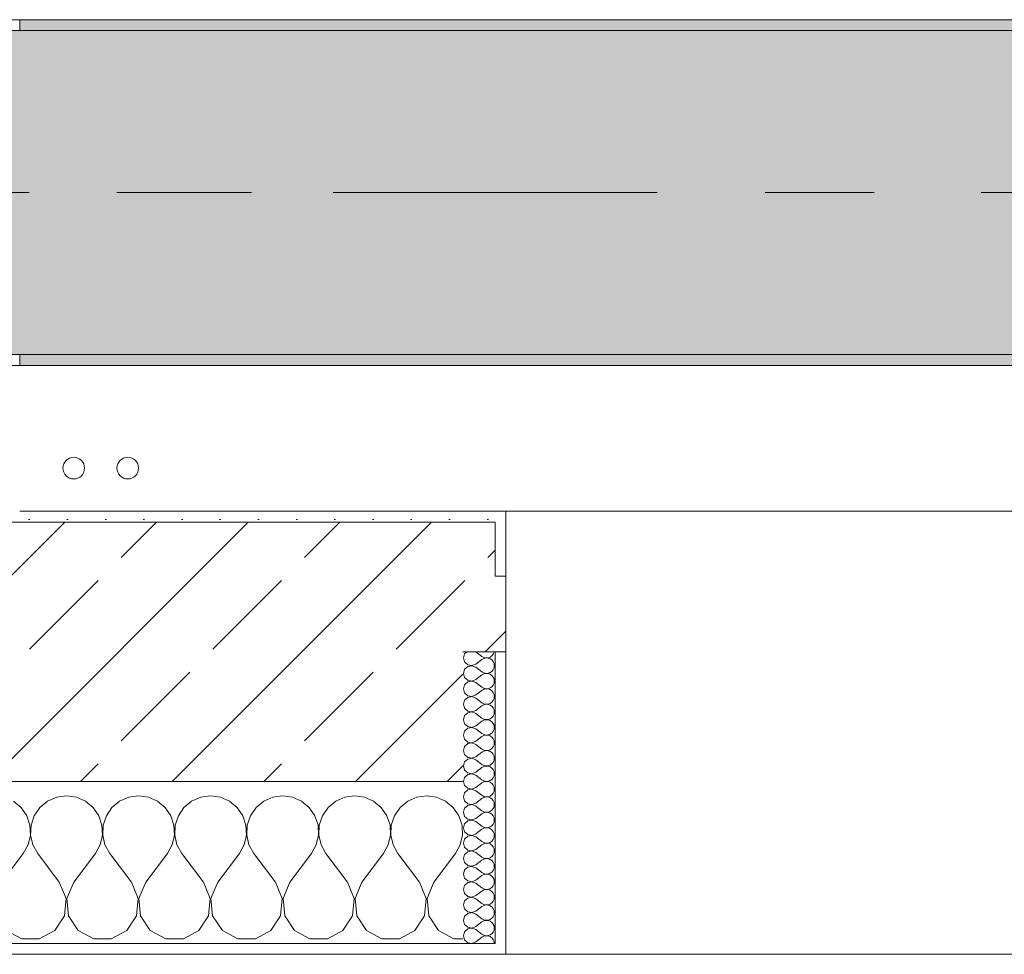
# Model space of a CAD drawing. Header units: metres. Extents: x -3.6 to 84.5, y -11 to 16.8.
# Tile 112 of 225: x 36.69 to 37.601, y -0.155 to 0.71. Entities that reach past the tile are written whole.
import ezdxf

# ---------------------------------------------------------------- set-up
doc = ezdxf.new("R2010")
doc.units = ezdxf.units.M
doc.header["$MEASUREMENT"] = 0
doc.linetypes.add('Achse', pattern=[0.2, 0.1, -0.05, 0, -0.05])
doc.linetypes.add('Strichlinie doppelt', pattern=[0.546806, 0.264583, -0.105833, 0.070556, -0.105833])
for name, color, linetype in [('451 - Universal.Achsen Raster', 7, 'Continuous'), ('604 - Struktur.Wand Aussen', 7, 'Continuous'), ('607 - Struktur.Stütze', 7, 'Continuous'), ('608 - Struktur.Träger', 7, 'Continuous'), ('801 - HKLSE.Heizung_ Klima_ Lüftung', 7, 'Continuous')]:
    doc.layers.add(name, color=color, linetype=linetype)
pattern_1 = [(45, (0, 0), (-0.01767767, 0.01767767), [0, -0.025])]
pattern_2 = [(0, (0, 0), (0, 0.08660254), [0, -0.05]), (0, (0.025, 0.0433), (0, 0.08660254), [0, -0.05])]
pattern_3 = [(45, (0, 0), (-0.08485281, 0.08485281), []), (45, (-0.04243, 0.04243), (-0.08485281, 0.08485281), [0.09, -0.03])]

# ---------------------------------------------------------------- blocks, each defined once
blk = doc.blocks.new('*X79')
at = {"layer": '604 - Struktur.Wand Aussen', "color": 7, "linetype": 'Continuous', "lineweight": 5}
for p, q in [((36.73333, -0.00833), (36.72422, -0.0096)), ((36.74244, -0.0096), (36.73333, -0.00833)), ((36.8, -0.00833), (36.79089, -0.0096)), ((36.80911, -0.0096), (36.8, -0.00833)), ((36.86667, -0.00833), (36.85756, -0.0096)), ((36.87578, -0.0096), (36.86667, -0.00833)), ((36.93333, -0.00833), (36.92422, -0.0096)), ((36.94244, -0.0096), (36.93333, -0.00833)), ((37, -0.00833), (36.99089, -0.0096)), ((37.00911, -0.0096), (37, -0.00833)), ((37.06667, -0.00833), (37.05756, -0.0096)), ((37.07578, -0.0096), (37.06667, -0.00833)), ((36.69127, -0.01918), (36.68419, -0.01331)), ((36.71581, -0.01331), (36.70873, -0.01918)), ((36.72422, -0.0096), (36.71581, -0.01331)), ((36.75086, -0.01331), (36.74244, -0.0096)), ((36.75794, -0.01918), (36.75086, -0.01331)), ((36.78248, -0.01331), (36.77539, -0.01918)), ((36.79089, -0.0096), (36.78248, -0.01331)), ((36.81752, -0.01331), (36.80911, -0.0096)), ((36.82461, -0.01918), (36.81752, -0.01331)), ((36.84914, -0.01331), (36.84206, -0.01918)), ((36.85756, -0.0096), (36.84914, -0.01331)), ((36.88419, -0.01331), (36.87578, -0.0096)), ((36.89127, -0.01918), (36.88419, -0.01331)), ((36.91581, -0.01331), (36.90873, -0.01918)), ((36.92422, -0.0096), (36.91581, -0.01331)), ((36.95086, -0.01331), (36.94244, -0.0096)), ((36.95794, -0.01918), (36.95086, -0.01331)), ((36.98248, -0.01331), (36.97539, -0.01918)), ((36.99089, -0.0096), (36.98248, -0.01331)), ((37.01752, -0.01331), (37.00911, -0.0096)), ((37.02461, -0.01918), (37.01752, -0.01331)), ((37.04914, -0.01331), (37.04206, -0.01918)), ((37.05756, -0.0096), (37.04914, -0.01331)), ((37.08419, -0.01331), (37.07578, -0.0096)), ((37.09127, -0.01918), (37.08419, -0.01331)), ((36.69648, -0.02676), (36.69127, -0.01918)), ((36.69942, -0.03547), (36.69648, -0.02676)), ((36.70352, -0.02676), (36.70058, -0.03547)), ((36.70873, -0.01918), (36.70352, -0.02676)), ((36.76315, -0.02676), (36.75794, -0.01918)), ((36.76609, -0.03547), (36.76315, -0.02676)), ((36.77019, -0.02676), (36.76725, -0.03547)), ((36.77539, -0.01918), (36.77019, -0.02676)), ((36.82981, -0.02676), (36.82461, -0.01918)), ((36.83275, -0.03547), (36.82981, -0.02676)), ((36.83685, -0.02676), (36.83391, -0.03547)), ((36.84206, -0.01918), (36.83685, -0.02676)), ((36.89648, -0.02676), (36.89127, -0.01918)), ((36.89942, -0.03547), (36.89648, -0.02676)), ((36.90352, -0.02676), (36.90058, -0.03547)), ((36.90873, -0.01918), (36.90352, -0.02676)), ((36.96315, -0.02676), (36.95794, -0.01918)), ((36.96609, -0.03547), (36.96315, -0.02676)), ((36.97019, -0.02676), (36.96725, -0.03547)), ((36.97539, -0.01918), (36.97019, -0.02676)), ((37.02981, -0.02676), (37.02461, -0.01918)), ((37.03275, -0.03547), (37.02981, -0.02676)), ((37.03685, -0.02676), (37.03391, -0.03547)), ((37.04206, -0.01918), (37.03685, -0.02676)), ((37.09648, -0.02676), (37.09127, -0.01918)), ((37.09942, -0.03547), (37.09648, -0.02676)), ((36.69987, -0.04466), (36.69942, -0.03547)), ((36.70058, -0.03547), (36.70013, -0.04466)), ((36.76653, -0.04466), (36.76609, -0.03547)), ((36.76725, -0.03547), (36.7668, -0.04466)), ((36.8332, -0.04466), (36.83275, -0.03547)), ((36.83391, -0.03547), (36.83347, -0.04466)), ((36.89987, -0.04466), (36.89942, -0.03547)), ((36.90058, -0.03547), (36.90013, -0.04466)), ((36.96653, -0.04466), (36.96609, -0.03547)), ((36.96725, -0.03547), (36.9668, -0.04466)), ((37.0332, -0.04466), (37.03275, -0.03547)), ((37.03391, -0.03547), (37.03347, -0.04466)), ((37.09987, -0.04466), (37.09942, -0.03547)), ((36.69778, -0.05362), (36.69987, -0.04466)), ((36.70013, -0.04466), (36.70222, -0.05362)), ((36.76445, -0.05362), (36.76653, -0.04466)), ((36.7668, -0.04466), (36.76888, -0.05362)), ((36.83112, -0.05362), (36.8332, -0.04466)), ((36.83347, -0.04466), (36.83555, -0.05362)), ((36.89778, -0.05362), (36.89987, -0.04466)), ((36.90013, -0.04466), (36.90222, -0.05362)), ((36.96445, -0.05362), (36.96653, -0.04466)), ((36.9668, -0.04466), (36.96888, -0.05362)), ((37.03112, -0.05362), (37.0332, -0.04466)), ((37.03347, -0.04466), (37.03555, -0.05362)), ((37.09778, -0.05362), (37.09987, -0.04466)), ((36.69333, -0.06167), (36.69778, -0.05362)), ((36.70222, -0.05362), (36.70667, -0.06167)), ((36.76, -0.06167), (36.76445, -0.05362)), ((36.76888, -0.05362), (36.77333, -0.06167)), ((36.82667, -0.06167), (36.83112, -0.05362)), ((36.83555, -0.05362), (36.84, -0.06167)), ((36.89333, -0.06167), (36.89778, -0.05362)), ((36.90222, -0.05362), (36.90667, -0.06167)), ((36.96, -0.06167), (36.96445, -0.05362)), ((36.96888, -0.05362), (36.97333, -0.06167)), ((37.02667, -0.06167), (37.03112, -0.05362)), ((37.03555, -0.05362), (37.04, -0.06167)), ((37.09333, -0.06167), (37.09778, -0.05362)), ((36.67333, -0.08833), (36.69333, -0.06167)), ((36.72667, -0.08833), (36.70667, -0.06167)), ((36.74, -0.08833), (36.76, -0.06167)), ((36.79333, -0.08833), (36.77333, -0.06167)), ((36.80667, -0.08833), (36.82667, -0.06167)), ((36.86, -0.08833), (36.84, -0.06167)), ((36.87333, -0.08833), (36.89333, -0.06167)), ((36.92667, -0.08833), (36.90667, -0.06167)), ((36.94, -0.08833), (36.96, -0.06167)), ((36.99333, -0.08833), (36.97333, -0.06167)), ((37.00667, -0.08833), (37.02667, -0.06167)), ((37.06, -0.08833), (37.04, -0.06167)), ((37.07333, -0.08833), (37.09333, -0.06167)), ((36.73295, -0.1033), (36.72667, -0.08833)), ((36.74, -0.08833), (36.73371, -0.1033)), ((36.79962, -0.1033), (36.79333, -0.08833)), ((36.80667, -0.08833), (36.80038, -0.1033)), ((36.86629, -0.1033), (36.86, -0.08833)), ((36.87333, -0.08833), (36.86705, -0.1033)), ((36.93295, -0.1033), (36.92667, -0.08833)), ((36.94, -0.08833), (36.93371, -0.1033)), ((36.99962, -0.1033), (36.99333, -0.08833)), ((37.00667, -0.08833), (37.00038, -0.1033)), ((37.06629, -0.1033), (37.06, -0.08833)), ((37.07333, -0.08833), (37.06705, -0.1033)), ((36.73142, -0.11947), (36.73295, -0.1033)), ((36.73371, -0.1033), (36.73525, -0.11947)), ((36.79808, -0.11947), (36.79962, -0.1033)), ((36.80038, -0.1033), (36.80192, -0.11947)), ((36.86475, -0.11947), (36.86629, -0.1033)), ((36.86705, -0.1033), (36.86858, -0.11947)), ((36.93142, -0.11947), (36.93295, -0.1033)), ((36.93371, -0.1033), (36.93525, -0.11947)), ((36.99808, -0.11947), (36.99962, -0.1033)), ((37.00038, -0.1033), (37.00192, -0.11947)), ((37.06475, -0.11947), (37.06629, -0.1033)), ((37.06705, -0.1033), (37.06858, -0.11947)), ((36.72243, -0.13299), (36.73142, -0.11947)), ((36.73525, -0.11947), (36.74424, -0.13299)), ((36.7891, -0.13299), (36.79808, -0.11947)), ((36.80192, -0.11947), (36.8109, -0.13299)), ((36.85576, -0.13299), (36.86475, -0.11947)), ((36.86858, -0.11947), (36.87757, -0.13299)), ((36.92243, -0.13299), (36.93142, -0.11947)), ((36.93525, -0.11947), (36.94424, -0.13299)), ((36.9891, -0.13299), (36.99808, -0.11947)), ((37.00192, -0.11947), (37.0109, -0.13299)), ((37.05576, -0.13299), (37.06475, -0.11947)), ((37.06858, -0.11947), (37.07757, -0.13299)), ((36.67757, -0.13299), (36.69188, -0.14066)), ((36.70812, -0.14066), (36.72243, -0.13299)), ((36.74424, -0.13299), (36.75855, -0.14066)), ((36.77479, -0.14066), (36.7891, -0.13299)), ((36.8109, -0.13299), (36.82521, -0.14066)), ((36.84145, -0.14066), (36.85576, -0.13299)), ((36.87757, -0.13299), (36.89188, -0.14066)), ((36.90812, -0.14066), (36.92243, -0.13299)), ((36.94424, -0.13299), (36.95855, -0.14066)), ((36.97479, -0.14066), (36.9891, -0.13299)), ((37.0109, -0.13299), (37.02521, -0.14066)), ((37.04145, -0.14066), (37.05576, -0.13299)), ((37.07757, -0.13299), (37.09188, -0.14066)), ((36.69188, -0.14066), (36.70812, -0.14066)), ((36.75855, -0.14066), (36.77479, -0.14066)), ((36.82521, -0.14066), (36.84145, -0.14066)), ((36.89188, -0.14066), (36.90812, -0.14066)), ((36.95855, -0.14066), (36.97479, -0.14066)), ((37.02521, -0.14066), (37.04145, -0.14066)), ((37.09188, -0.14066), (37.1, -0.14066))]:
    blk.add_line(p, q, dxfattribs=at)
blk = doc.blocks.new('*X84')
at = {"layer": '604 - Struktur.Wand Aussen', "color": 7, "linetype": 'Continuous', "lineweight": 5}
for p, q in [((37.10178, 0.12304), (37.10071, 0.11929)), ((37.10071, 0.11929), (37.10178, 0.11553)), ((37.10392, 0.125), (37.10178, 0.12304)), ((37.11214, 0.125), (37.11786, 0.12071)), ((37.11786, 0.12071), (37.11958, 0.11976)), ((37.11958, 0.11881), (37.11786, 0.11786)), ((37.11958, 0.11976), (37.1215, 0.11931)), ((37.1215, 0.11926), (37.11958, 0.11881)), ((37.1215, 0.11931), (37.12347, 0.11941)), ((37.12347, 0.11916), (37.1215, 0.11926)), ((37.12347, 0.11941), (37.12534, 0.12004)), ((37.12534, 0.11853), (37.12347, 0.11916)), ((37.12534, 0.12004), (37.12696, 0.12116)), ((37.12696, 0.11742), (37.12534, 0.11853)), ((37.12696, 0.12116), (37.12822, 0.12267)), ((37.12822, 0.12267), (37.12901, 0.12448)), ((37.12901, 0.12448), (37.12909, 0.125)), ((37.10178, 0.11553), (37.10466, 0.1129)), ((37.10466, 0.11139), (37.10178, 0.10876)), ((37.10466, 0.1129), (37.1085, 0.11217)), ((37.1085, 0.11211), (37.10466, 0.11139)), ((37.1085, 0.11217), (37.11214, 0.11357)), ((37.11214, 0.11071), (37.1085, 0.11211)), ((37.11214, 0.11357), (37.11786, 0.11786)), ((37.11214, 0.11071), (37.11786, 0.10643)), ((37.12822, 0.1159), (37.12696, 0.11742)), ((37.12901, 0.11409), (37.12822, 0.1159)), ((37.12822, 0.10839), (37.12901, 0.11019)), ((37.12929, 0.11214), (37.12901, 0.11409)), ((37.12901, 0.11019), (37.12929, 0.11214)), ((37.10178, 0.10876), (37.10071, 0.105)), ((37.10071, 0.105), (37.10178, 0.10124)), ((37.10178, 0.10124), (37.10466, 0.09861)), ((37.11214, 0.09929), (37.11786, 0.10357)), ((37.11786, 0.10643), (37.11958, 0.10547)), ((37.11958, 0.10453), (37.11786, 0.10357)), ((37.11958, 0.10547), (37.1215, 0.10503)), ((37.1215, 0.10497), (37.11958, 0.10453)), ((37.1215, 0.10503), (37.12347, 0.10512)), ((37.12347, 0.10488), (37.1215, 0.10497)), ((37.12347, 0.10512), (37.12534, 0.10575)), ((37.12534, 0.10425), (37.12347, 0.10488)), ((37.12534, 0.10575), (37.12696, 0.10687)), ((37.12696, 0.10313), (37.12534, 0.10425)), ((37.12696, 0.10687), (37.12822, 0.10839)), ((37.12822, 0.10161), (37.12696, 0.10313)), ((37.12901, 0.09981), (37.12822, 0.10161)), ((37.10178, 0.09447), (37.10071, 0.09071)), ((37.10466, 0.0971), (37.10178, 0.09447)), ((37.10466, 0.09861), (37.1085, 0.09789)), ((37.1085, 0.09783), (37.10466, 0.0971)), ((37.1085, 0.09789), (37.11214, 0.09929)), ((37.11214, 0.09643), (37.1085, 0.09783)), ((37.11214, 0.09643), (37.11786, 0.09214)), ((37.11786, 0.09214), (37.11958, 0.09119)), ((37.11958, 0.09119), (37.1215, 0.09074)), ((37.12347, 0.09084), (37.12534, 0.09147)), ((37.12534, 0.09147), (37.12696, 0.09258)), ((37.12696, 0.09258), (37.12822, 0.0941)), ((37.12822, 0.0941), (37.12901, 0.09591)), ((37.12929, 0.09786), (37.12901, 0.09981)), ((37.12901, 0.09591), (37.12929, 0.09786)), ((37.10071, 0.09071), (37.10178, 0.08696)), ((37.10178, 0.08696), (37.10466, 0.08433)), ((37.10466, 0.08282), (37.10178, 0.08018)), ((37.10466, 0.08433), (37.1085, 0.0836)), ((37.1085, 0.08354), (37.10466, 0.08282)), ((37.1085, 0.0836), (37.11214, 0.085)), ((37.11214, 0.08214), (37.1085, 0.08354)), ((37.11214, 0.085), (37.11786, 0.08929)), ((37.11214, 0.08214), (37.11786, 0.07786)), ((37.11958, 0.09024), (37.11786, 0.08929)), ((37.1215, 0.09069), (37.11958, 0.09024)), ((37.1215, 0.09074), (37.12347, 0.09084)), ((37.12347, 0.09059), (37.1215, 0.09069)), ((37.12534, 0.08996), (37.12347, 0.09059)), ((37.12696, 0.08884), (37.12534, 0.08996)), ((37.12822, 0.08733), (37.12696, 0.08884)), ((37.12901, 0.08552), (37.12822, 0.08733)), ((37.12929, 0.08357), (37.12901, 0.08552)), ((37.12901, 0.08162), (37.12929, 0.08357)), ((37.10178, 0.08018), (37.10071, 0.07643)), ((37.10071, 0.07643), (37.10178, 0.07267)), ((37.11214, 0.07071), (37.11786, 0.075)), ((37.11786, 0.07786), (37.11958, 0.0769)), ((37.11958, 0.07595), (37.11786, 0.075)), ((37.11958, 0.0769), (37.1215, 0.07646)), ((37.1215, 0.0764), (37.11958, 0.07595)), ((37.1215, 0.07646), (37.12347, 0.07655)), ((37.12347, 0.0763), (37.1215, 0.0764)), ((37.12347, 0.07655), (37.12534, 0.07718)), ((37.12534, 0.07567), (37.12347, 0.0763)), ((37.12534, 0.07718), (37.12696, 0.0783)), ((37.12696, 0.07456), (37.12534, 0.07567)), ((37.12696, 0.0783), (37.12822, 0.07982)), ((37.12822, 0.07304), (37.12696, 0.07456)), ((37.12822, 0.07982), (37.12901, 0.08162)), ((37.12901, 0.07124), (37.12822, 0.07304)), ((37.10178, 0.0659), (37.10071, 0.06214)), ((37.10178, 0.07267), (37.10466, 0.07004)), ((37.10466, 0.06853), (37.10178, 0.0659)), ((37.10466, 0.07004), (37.1085, 0.06931)), ((37.1085, 0.06926), (37.10466, 0.06853)), ((37.1085, 0.06931), (37.11214, 0.07071)), ((37.11214, 0.06786), (37.1085, 0.06926)), ((37.11214, 0.06786), (37.11786, 0.06357)), ((37.12534, 0.0629), (37.12696, 0.06401)), ((37.12696, 0.06401), (37.12822, 0.06553)), ((37.12822, 0.06553), (37.12901, 0.06733)), ((37.12929, 0.06929), (37.12901, 0.07124)), ((37.12901, 0.06733), (37.12929, 0.06929)), ((37.10071, 0.06214), (37.10178, 0.05839)), ((37.10178, 0.05839), (37.10466, 0.05575)), ((37.10466, 0.05575), (37.1085, 0.05503)), ((37.1085, 0.05497), (37.10466, 0.05425)), ((37.1085, 0.05503), (37.11214, 0.05643)), ((37.11214, 0.05357), (37.1085, 0.05497)), ((37.11214, 0.05643), (37.11786, 0.06071)), ((37.11786, 0.06357), (37.11958, 0.06262)), ((37.11958, 0.06167), (37.11786, 0.06071)), ((37.11958, 0.06262), (37.1215, 0.06217)), ((37.1215, 0.06211), (37.11958, 0.06167)), ((37.1215, 0.06217), (37.12347, 0.06227)), ((37.12347, 0.06202), (37.1215, 0.06211)), ((37.12347, 0.06227), (37.12534, 0.0629)), ((37.12534, 0.06139), (37.12347, 0.06202)), ((37.12696, 0.06027), (37.12534, 0.06139)), ((37.12822, 0.05876), (37.12696, 0.06027)), ((37.12901, 0.05695), (37.12822, 0.05876)), ((37.12929, 0.055), (37.12901, 0.05695)), ((37.12901, 0.05305), (37.12929, 0.055)), ((37.10178, 0.05161), (37.10071, 0.04786)), ((37.10071, 0.04786), (37.10178, 0.0441)), ((37.10466, 0.05425), (37.10178, 0.05161)), ((37.11214, 0.05357), (37.11786, 0.04929)), ((37.11214, 0.04214), (37.11786, 0.04643)), ((37.11786, 0.04929), (37.11958, 0.04833)), ((37.11958, 0.04738), (37.11786, 0.04643)), ((37.11958, 0.04833), (37.1215, 0.04789)), ((37.1215, 0.04783), (37.11958, 0.04738)), ((37.1215, 0.04789), (37.12347, 0.04798)), ((37.12347, 0.04773), (37.1215, 0.04783)), ((37.12347, 0.04798), (37.12534, 0.04861)), ((37.12534, 0.0471), (37.12347, 0.04773)), ((37.12534, 0.04861), (37.12696, 0.04973)), ((37.12696, 0.04599), (37.12534, 0.0471)), ((37.12696, 0.04973), (37.12822, 0.05124)), ((37.12822, 0.04447), (37.12696, 0.04599)), ((37.12822, 0.05124), (37.12901, 0.05305)), ((37.10178, 0.03733), (37.10071, 0.03357)), ((37.10178, 0.0441), (37.10466, 0.04147)), ((37.10466, 0.03996), (37.10178, 0.03733)), ((37.10466, 0.04147), (37.1085, 0.04074)), ((37.1085, 0.04069), (37.10466, 0.03996)), ((37.1085, 0.04074), (37.11214, 0.04214)), ((37.11214, 0.03929), (37.1085, 0.04069)), ((37.11214, 0.03929), (37.11786, 0.035)), ((37.12696, 0.03544), (37.12822, 0.03696)), ((37.12901, 0.04267), (37.12822, 0.04447)), ((37.12822, 0.03696), (37.12901, 0.03876)), ((37.12929, 0.04071), (37.12901, 0.04267)), ((37.12901, 0.03876), (37.12929, 0.04071)), ((37.10071, 0.03357), (37.10178, 0.02982)), ((37.10178, 0.02982), (37.10466, 0.02718)), ((37.1085, 0.02646), (37.11214, 0.02786)), ((37.11214, 0.02786), (37.11786, 0.03214)), ((37.11786, 0.035), (37.11958, 0.03405)), ((37.11958, 0.0331), (37.11786, 0.03214)), ((37.11958, 0.03405), (37.1215, 0.0336)), ((37.1215, 0.03354), (37.11958, 0.0331)), ((37.1215, 0.0336), (37.12347, 0.0337)), ((37.12347, 0.03345), (37.1215, 0.03354)), ((37.12347, 0.0337), (37.12534, 0.03433)), ((37.12534, 0.03282), (37.12347, 0.03345)), ((37.12534, 0.03433), (37.12696, 0.03544)), ((37.12696, 0.0317), (37.12534, 0.03282)), ((37.12822, 0.03018), (37.12696, 0.0317)), ((37.12901, 0.02838), (37.12822, 0.03018)), ((37.12929, 0.02643), (37.12901, 0.02838)), ((37.10178, 0.02304), (37.10071, 0.01929)), ((37.10071, 0.01929), (37.10178, 0.01553)), ((37.10466, 0.02567), (37.10178, 0.02304)), ((37.10466, 0.02718), (37.1085, 0.02646)), ((37.1085, 0.0264), (37.10466, 0.02567)), ((37.11214, 0.025), (37.1085, 0.0264)), ((37.11214, 0.025), (37.11786, 0.02071)), ((37.11786, 0.02071), (37.11958, 0.01976)), ((37.11958, 0.01881), (37.11786, 0.01786)), ((37.11958, 0.01976), (37.1215, 0.01931)), ((37.1215, 0.01926), (37.11958, 0.01881)), ((37.1215, 0.01931), (37.12347, 0.01941)), ((37.12347, 0.01916), (37.1215, 0.01926)), ((37.12347, 0.01941), (37.12534, 0.02004)), ((37.12534, 0.01853), (37.12347, 0.01916)), ((37.12534, 0.02004), (37.12696, 0.02116)), ((37.12696, 0.01742), (37.12534, 0.01853)), ((37.12696, 0.02116), (37.12822, 0.02267)), ((37.12822, 0.02267), (37.12901, 0.02448)), ((37.12901, 0.02448), (37.12929, 0.02643)), ((37.10178, 0.01553), (37.10466, 0.0129)), ((37.10466, 0.01139), (37.10178, 0.00876)), ((37.10466, 0.0129), (37.1085, 0.01217)), ((37.1085, 0.01211), (37.10466, 0.01139)), ((37.1085, 0.01217), (37.11214, 0.01357)), ((37.11214, 0.01071), (37.1085, 0.01211)), ((37.11214, 0.01357), (37.11786, 0.01786)), ((37.11214, 0.01071), (37.11786, 0.00643)), ((37.12822, 0.0159), (37.12696, 0.01742)), ((37.12901, 0.01409), (37.12822, 0.0159)), ((37.12822, 0.00839), (37.12901, 0.01019)), ((37.12929, 0.01214), (37.12901, 0.01409)), ((37.12901, 0.01019), (37.12929, 0.01214)), ((37.10178, 0.00876), (37.10071, 0.005)), ((37.10071, 0.005), (37.10178, 0.00124)), ((37.10178, 0.00124), (37.10466, -0.00139)), ((37.11214, -0.00071), (37.11786, 0.00357)), ((37.11786, 0.00643), (37.11958, 0.00547)), ((37.11958, 0.00453), (37.11786, 0.00357)), ((37.11958, 0.00547), (37.1215, 0.00503)), ((37.1215, 0.00497), (37.11958, 0.00453)), ((37.1215, 0.00503), (37.12347, 0.00512)), ((37.12347, 0.00488), (37.1215, 0.00497)), ((37.12347, 0.00512), (37.12534, 0.00575)), ((37.12534, 0.00425), (37.12347, 0.00488)), ((37.12534, 0.00575), (37.12696, 0.00687)), ((37.12696, 0.00313), (37.12534, 0.00425)), ((37.12696, 0.00687), (37.12822, 0.00839)), ((37.12822, 0.00161), (37.12696, 0.00313)), ((37.12901, -0.00019), (37.12822, 0.00161)), ((37.10178, -0.00553), (37.10071, -0.00929)), ((37.10466, -0.0029), (37.10178, -0.00553)), ((37.10466, -0.00139), (37.1085, -0.00211)), ((37.1085, -0.00217), (37.10466, -0.0029)), ((37.1085, -0.00211), (37.11214, -0.00071)), ((37.11214, -0.00357), (37.1085, -0.00217)), ((37.11214, -0.00357), (37.11786, -0.00786)), ((37.11786, -0.00786), (37.11958, -0.00881)), ((37.11958, -0.00881), (37.1215, -0.00926)), ((37.12347, -0.00916), (37.12534, -0.00853)), ((37.12534, -0.00853), (37.12696, -0.00742)), ((37.12696, -0.00742), (37.12822, -0.0059)), ((37.12822, -0.0059), (37.12901, -0.00409)), ((37.12929, -0.00214), (37.12901, -0.00019)), ((37.12901, -0.00409), (37.12929, -0.00214)), ((37.10071, -0.00929), (37.10178, -0.01304)), ((37.10178, -0.01304), (37.10466, -0.01567)), ((37.10466, -0.01718), (37.10178, -0.01982)), ((37.10466, -0.01567), (37.1085, -0.0164)), ((37.1085, -0.01646), (37.10466, -0.01718)), ((37.1085, -0.0164), (37.11214, -0.015)), ((37.11214, -0.01786), (37.1085, -0.01646)), ((37.11214, -0.015), (37.11786, -0.01071)), ((37.11214, -0.01786), (37.11786, -0.02214)), ((37.11958, -0.00976), (37.11786, -0.01071)), ((37.1215, -0.00931), (37.11958, -0.00976)), ((37.1215, -0.00926), (37.12347, -0.00916)), ((37.12347, -0.00941), (37.1215, -0.00931)), ((37.12534, -0.01004), (37.12347, -0.00941)), ((37.12696, -0.01116), (37.12534, -0.01004)), ((37.12822, -0.01267), (37.12696, -0.01116)), ((37.12901, -0.01448), (37.12822, -0.01267)), ((37.12929, -0.01643), (37.12901, -0.01448)), ((37.12901, -0.01838), (37.12929, -0.01643)), ((37.10178, -0.01982), (37.10071, -0.02357)), ((37.10071, -0.02357), (37.10178, -0.02733)), ((37.10178, -0.02733), (37.10466, -0.02996)), ((37.11214, -0.02929), (37.11786, -0.025)), ((37.11786, -0.02214), (37.11958, -0.0231)), ((37.11958, -0.02405), (37.11786, -0.025)), ((37.11958, -0.0231), (37.1215, -0.02354)), ((37.1215, -0.0236), (37.11958, -0.02405)), ((37.1215, -0.02354), (37.12347, -0.02345)), ((37.12347, -0.0237), (37.1215, -0.0236)), ((37.12347, -0.02345), (37.12534, -0.02282)), ((37.12534, -0.02433), (37.12347, -0.0237)), ((37.12534, -0.02282), (37.12696, -0.0217)), ((37.12696, -0.02544), (37.12534, -0.02433)), ((37.12696, -0.0217), (37.12822, -0.02018)), ((37.12822, -0.02696), (37.12696, -0.02544)), ((37.12822, -0.02018), (37.12901, -0.01838)), ((37.12901, -0.02876), (37.12822, -0.02696)), ((37.10178, -0.0341), (37.10071, -0.03786)), ((37.10466, -0.03147), (37.10178, -0.0341)), ((37.10466, -0.02996), (37.1085, -0.03069)), ((37.1085, -0.03074), (37.10466, -0.03147)), ((37.1085, -0.03069), (37.11214, -0.02929)), ((37.11214, -0.03214), (37.1085, -0.03074)), ((37.11214, -0.03214), (37.11786, -0.03643)), ((37.11786, -0.03643), (37.11958, -0.03738)), ((37.12534, -0.0371), (37.12696, -0.03599)), ((37.12696, -0.03599), (37.12822, -0.03447)), ((37.12822, -0.03447), (37.12901, -0.03267)), ((37.12929, -0.03071), (37.12901, -0.02876)), ((37.12901, -0.03267), (37.12929, -0.03071)), ((37.10071, -0.03786), (37.10178, -0.04161)), ((37.10178, -0.04161), (37.10466, -0.04425)), ((37.10466, -0.04425), (37.1085, -0.04497)), ((37.1085, -0.04503), (37.10466, -0.04575)), ((37.1085, -0.04497), (37.11214, -0.04357)), ((37.11214, -0.04643), (37.1085, -0.04503)), ((37.11214, -0.04357), (37.11786, -0.03929)), ((37.11958, -0.03833), (37.11786, -0.03929)), ((37.11958, -0.03738), (37.1215, -0.03783)), ((37.1215, -0.03789), (37.11958, -0.03833)), ((37.1215, -0.03783), (37.12347, -0.03773)), ((37.12347, -0.03798), (37.1215, -0.03789)), ((37.12347, -0.03773), (37.12534, -0.0371)), ((37.12534, -0.03861), (37.12347, -0.03798)), ((37.12696, -0.03973), (37.12534, -0.03861)), ((37.12822, -0.04124), (37.12696, -0.03973)), ((37.12901, -0.04305), (37.12822, -0.04124)), ((37.12929, -0.045), (37.12901, -0.04305)), ((37.12901, -0.04695), (37.12929, -0.045)), ((37.10178, -0.04839), (37.10071, -0.05214)), ((37.10071, -0.05214), (37.10178, -0.0559)), ((37.10466, -0.04575), (37.10178, -0.04839)), ((37.11214, -0.04643), (37.11786, -0.05071)), ((37.11214, -0.05786), (37.11786, -0.05357)), ((37.11786, -0.05071), (37.11958, -0.05167)), ((37.11958, -0.05262), (37.11786, -0.05357)), ((37.11958, -0.05167), (37.1215, -0.05211)), ((37.1215, -0.05217), (37.11958, -0.05262)), ((37.1215, -0.05211), (37.12347, -0.05202)), ((37.12347, -0.05227), (37.1215, -0.05217)), ((37.12347, -0.05202), (37.12534, -0.05139)), ((37.12534, -0.0529), (37.12347, -0.05227)), ((37.12534, -0.05139), (37.12696, -0.05027)), ((37.12696, -0.05401), (37.12534, -0.0529)), ((37.12696, -0.05027), (37.12822, -0.04876)), ((37.12822, -0.05553), (37.12696, -0.05401)), ((37.12822, -0.04876), (37.12901, -0.04695)), ((37.10178, -0.06267), (37.10071, -0.06643)), ((37.10178, -0.0559), (37.10466, -0.05853)), ((37.10466, -0.06004), (37.10178, -0.06267)), ((37.10466, -0.05853), (37.1085, -0.05926)), ((37.1085, -0.05931), (37.10466, -0.06004)), ((37.1085, -0.05926), (37.11214, -0.05786)), ((37.11214, -0.06071), (37.1085, -0.05931)), ((37.11214, -0.06071), (37.11786, -0.065)), ((37.12696, -0.06456), (37.12822, -0.06304)), ((37.12901, -0.05733), (37.12822, -0.05553)), ((37.12822, -0.06304), (37.12901, -0.06124)), ((37.12929, -0.05929), (37.12901, -0.05733)), ((37.12901, -0.06124), (37.12929, -0.05929)), ((37.10071, -0.06643), (37.10178, -0.07018)), ((37.10178, -0.07018), (37.10466, -0.07282)), ((37.10466, -0.07282), (37.1085, -0.07354)), ((37.1085, -0.07354), (37.11214, -0.07214)), ((37.11214, -0.07214), (37.11786, -0.06786)), ((37.11786, -0.065), (37.11958, -0.06595)), ((37.11958, -0.0669), (37.11786, -0.06786)), ((37.11958, -0.06595), (37.1215, -0.0664)), ((37.1215, -0.06646), (37.11958, -0.0669)), ((37.1215, -0.0664), (37.12347, -0.0663)), ((37.12347, -0.06655), (37.1215, -0.06646)), ((37.12347, -0.0663), (37.12534, -0.06567)), ((37.12534, -0.06718), (37.12347, -0.06655)), ((37.12534, -0.06567), (37.12696, -0.06456)), ((37.12696, -0.0683), (37.12534, -0.06718)), ((37.12822, -0.06982), (37.12696, -0.0683)), ((37.12901, -0.07162), (37.12822, -0.06982)), ((37.12929, -0.07357), (37.12901, -0.07162)), ((37.10178, -0.07696), (37.10071, -0.08071)), ((37.10071, -0.08071), (37.10178, -0.08447)), ((37.10466, -0.07433), (37.10178, -0.07696)), ((37.1085, -0.0736), (37.10466, -0.07433)), ((37.11214, -0.075), (37.1085, -0.0736)), ((37.11214, -0.075), (37.11786, -0.07929)), ((37.11786, -0.07929), (37.11958, -0.08024)), ((37.11958, -0.08119), (37.11786, -0.08214)), ((37.11958, -0.08024), (37.1215, -0.08069)), ((37.1215, -0.08074), (37.11958, -0.08119)), ((37.1215, -0.08069), (37.12347, -0.08059)), ((37.12347, -0.08084), (37.1215, -0.08074)), ((37.12347, -0.08059), (37.12534, -0.07996)), ((37.12534, -0.08147), (37.12347, -0.08084)), ((37.12534, -0.07996), (37.12696, -0.07884)), ((37.12696, -0.08258), (37.12534, -0.08147)), ((37.12696, -0.07884), (37.12822, -0.07733)), ((37.12822, -0.07733), (37.12901, -0.07552)), ((37.12901, -0.07552), (37.12929, -0.07357)), ((37.10178, -0.08447), (37.10466, -0.0871)), ((37.10466, -0.08861), (37.10178, -0.09124)), ((37.10466, -0.0871), (37.1085, -0.08783)), ((37.1085, -0.08789), (37.10466, -0.08861)), ((37.1085, -0.08783), (37.11214, -0.08643)), ((37.11214, -0.08929), (37.1085, -0.08789)), ((37.11214, -0.08643), (37.11786, -0.08214)), ((37.11214, -0.08929), (37.11786, -0.09357)), ((37.12822, -0.0841), (37.12696, -0.08258)), ((37.12901, -0.08591), (37.12822, -0.0841)), ((37.12822, -0.09161), (37.12901, -0.08981)), ((37.12929, -0.08786), (37.12901, -0.08591)), ((37.12901, -0.08981), (37.12929, -0.08786)), ((37.10178, -0.09124), (37.10071, -0.095)), ((37.10071, -0.095), (37.10178, -0.09876)), ((37.10178, -0.09876), (37.10466, -0.10139)), ((37.11214, -0.10071), (37.11786, -0.09643)), ((37.11786, -0.09357), (37.11958, -0.09453)), ((37.11958, -0.09547), (37.11786, -0.09643)), ((37.11958, -0.09453), (37.1215, -0.09497)), ((37.1215, -0.09503), (37.11958, -0.09547)), ((37.1215, -0.09497), (37.12347, -0.09488)), ((37.12347, -0.09512), (37.1215, -0.09503)), ((37.12347, -0.09488), (37.12534, -0.09425)), ((37.12534, -0.09575), (37.12347, -0.09512)), ((37.12534, -0.09425), (37.12696, -0.09313)), ((37.12696, -0.09687), (37.12534, -0.09575)), ((37.12696, -0.09313), (37.12822, -0.09161)), ((37.12822, -0.09839), (37.12696, -0.09687)), ((37.12901, -0.10019), (37.12822, -0.09839)), ((37.12929, -0.10214), (37.12901, -0.10019)), ((37.10178, -0.10553), (37.10071, -0.10929)), ((37.10071, -0.10929), (37.10178, -0.11304)), ((37.10466, -0.1029), (37.10178, -0.10553)), ((37.10466, -0.10139), (37.1085, -0.10211)), ((37.1085, -0.10217), (37.10466, -0.1029)), ((37.1085, -0.10211), (37.11214, -0.10071)), ((37.11214, -0.10357), (37.1085, -0.10217)), ((37.11214, -0.10357), (37.11786, -0.10786)), ((37.11786, -0.10786), (37.11958, -0.10881)), ((37.11958, -0.10881), (37.1215, -0.10926)), ((37.1215, -0.10931), (37.11958, -0.10976)), ((37.1215, -0.10926), (37.12347, -0.10916)), ((37.12347, -0.10941), (37.1215, -0.10931)), ((37.12347, -0.10916), (37.12534, -0.10853)), ((37.12534, -0.10853), (37.12696, -0.10742)), ((37.12696, -0.10742), (37.12822, -0.1059)), ((37.12822, -0.1059), (37.12901, -0.10409)), ((37.12901, -0.10409), (37.12929, -0.10214)), ((37.10178, -0.11304), (37.10466, -0.11567)), ((37.10466, -0.11718), (37.10178, -0.11982)), ((37.10466, -0.11567), (37.1085, -0.1164)), ((37.1085, -0.11646), (37.10466, -0.11718)), ((37.1085, -0.1164), (37.11214, -0.115)), ((37.11214, -0.11786), (37.1085, -0.11646)), ((37.11214, -0.115), (37.11786, -0.11071)), ((37.11214, -0.11786), (37.11786, -0.12214)), ((37.11958, -0.10976), (37.11786, -0.11071)), ((37.12534, -0.11004), (37.12347, -0.10941)), ((37.12696, -0.11116), (37.12534, -0.11004)), ((37.12822, -0.11267), (37.12696, -0.11116)), ((37.12901, -0.11448), (37.12822, -0.11267)), ((37.12822, -0.12018), (37.12901, -0.11838)), ((37.12929, -0.11643), (37.12901, -0.11448)), ((37.12901, -0.11838), (37.12929, -0.11643)), ((37.10178, -0.11982), (37.10071, -0.12357)), ((37.10071, -0.12357), (37.10178, -0.12733)), ((37.10178, -0.12733), (37.10466, -0.12996)), ((37.11214, -0.12929), (37.11786, -0.125)), ((37.11786, -0.12214), (37.11958, -0.1231)), ((37.11958, -0.12405), (37.11786, -0.125)), ((37.11958, -0.1231), (37.1215, -0.12354)), ((37.1215, -0.1236), (37.11958, -0.12405)), ((37.1215, -0.12354), (37.12347, -0.12345)), ((37.12347, -0.1237), (37.1215, -0.1236)), ((37.12347, -0.12345), (37.12534, -0.12282)), ((37.12534, -0.12433), (37.12347, -0.1237)), ((37.12534, -0.12282), (37.12696, -0.1217)), ((37.12696, -0.12544), (37.12534, -0.12433)), ((37.12696, -0.1217), (37.12822, -0.12018)), ((37.12822, -0.12696), (37.12696, -0.12544)), ((37.12901, -0.12876), (37.12822, -0.12696)), ((37.10178, -0.1341), (37.10071, -0.13786)), ((37.10466, -0.13147), (37.10178, -0.1341)), ((37.10466, -0.12996), (37.1085, -0.13069)), ((37.1085, -0.13074), (37.10466, -0.13147)), ((37.1085, -0.13069), (37.11214, -0.12929)), ((37.11214, -0.13214), (37.1085, -0.13074)), ((37.11214, -0.13214), (37.11786, -0.13643)), ((37.11786, -0.13643), (37.11958, -0.13738)), ((37.12534, -0.1371), (37.12696, -0.13599)), ((37.12696, -0.13599), (37.12822, -0.13447)), ((37.12822, -0.13447), (37.12901, -0.13267)), ((37.12929, -0.13071), (37.12901, -0.12876)), ((37.12901, -0.13267), (37.12929, -0.13071)), ((37.10071, -0.13786), (37.10178, -0.14161)), ((37.10178, -0.14161), (37.10466, -0.14425)), ((37.10466, -0.14425), (37.1085, -0.14497)), ((37.1085, -0.14497), (37.11214, -0.14357)), ((37.11214, -0.14357), (37.11786, -0.13929)), ((37.11958, -0.13833), (37.11786, -0.13929)), ((37.11958, -0.13738), (37.1215, -0.13783)), ((37.1215, -0.13789), (37.11958, -0.13833)), ((37.1215, -0.13783), (37.12347, -0.13773)), ((37.12347, -0.13798), (37.1215, -0.13789)), ((37.12347, -0.13773), (37.12534, -0.1371)), ((37.12534, -0.13861), (37.12347, -0.13798)), ((37.12696, -0.13973), (37.12534, -0.13861)), ((37.12822, -0.14124), (37.12696, -0.13973)), ((37.12901, -0.14305), (37.12822, -0.14124)), ((37.12929, -0.145), (37.12901, -0.14305))]:
    blk.add_line(p, q, dxfattribs=at)

msp = doc.modelspace()

# ---------------------------------------------------------------- hatches: boundary and pattern name
at = {"layer": '604 - Struktur.Wand Aussen', "linetype": 'Continuous', "lineweight": 0, "true_color": 0x000000}
h = msp.add_hatch(dxfattribs=at)
h.set_pattern_fill('Gips_0001', color=18, style=0, pattern_type=2)
h.set_pattern_definition(pattern_1)
h.paths.add_polyline_path([(36.68999, 0.255), (36.68999, 0.245), (37.13, 0.245), (37.13, 0.255)])
h = msp.add_hatch(dxfattribs=at)
h.set_pattern_fill('Gips_0001', color=18, style=0, pattern_type=2)
h.set_pattern_definition(pattern_1)
h.paths.add_polyline_path([(37.13, 0.255), (37.13, 0.195), (37.14, 0.195), (37.14, 0.255)])
h = msp.add_hatch(dxfattribs=at)
h.set_pattern_fill('Beton__Stahlbeton_0001', color=18, style=0, pattern_type=2)
h.set_pattern_definition(pattern_3)
h.paths.add_polyline_path([(35.94, 0.125), (35.95, 0.125), (35.98, 0.125), (35.98, 0.005), (37.1, 0.005), (37.1, 0.125), (37.13, 0.125), (37.14, 0.125), (37.14, 0.195), (37.13, 0.195), (37.13, 0.245), (35.95, 0.245), (35.95, 0.195), (35.94, 0.195)])
h = msp.add_hatch(dxfattribs=at)
h.set_pattern_fill('Verputz_0001', color=18, style=0, pattern_type=2)
h.set_pattern_definition(pattern_2)
h.paths.add_polyline_path([(37.13, -0.155), (37.14, -0.155), (37.14, 0.125), (37.13, 0.125)])
h = msp.add_hatch(dxfattribs=at)
h.set_pattern_fill('Verputz_0001', color=18, style=0, pattern_type=2)
h.set_pattern_definition(pattern_2)
h.paths.add_polyline_path([(35.95, -0.155), (37.13, -0.155), (37.13, -0.145), (35.95, -0.145)])
at = {"layer": '607 - Struktur.Stütze', "linetype": 'Continuous', "lineweight": 0, "true_color": 0x000000}
h = msp.add_hatch(dxfattribs=at)
h.set_pattern_fill('Gips_0001', color=18, style=0, pattern_type=2)
h.set_pattern_definition(pattern_1)
h.paths.add_polyline_path([(36.36999, 0.255), (36.36999, 0.245), (36.68999, 0.245), (36.68999, 0.255), (36.67999, 0.255), (36.67999, 0.24998), (36.37999, 0.24998), (36.37999, 0.255)])
at = {"layer": '608 - Struktur.Träger', "linetype": 'Continuous', "lineweight": 0, "true_color": 0x000000}
h = msp.add_hatch(dxfattribs=at)
h.set_pattern_fill('Gips_0001', color=18, style=0, pattern_type=2)
h.set_pattern_definition(pattern_1)
h.paths.add_polyline_path([(36.68999, 0.70998), (36.68999, 0.69998), (39.935, 0.69998), (39.935, 0.70998)])
h = msp.add_hatch(dxfattribs=at)
h.set_pattern_fill('Beton__Stahlbeton_0001', color=18, style=0, pattern_type=2)
h.set_pattern_definition(pattern_3)
h.paths.add_polyline_path([(0.68999, 0.69998), (0.37999, 0.69998), (0.37999, 0.39998), (0.68999, 0.39998), (3.96999, 0.39998), (4.28999, 0.39998), (7.56999, 0.39998), (7.88999, 0.39998), (11.16999, 0.39998), (11.48999, 0.39998), (14.76999, 0.39998), (15.08999, 0.39998), (18.36999, 0.39998), (18.68999, 0.39998), (21.96999, 0.39998), (22.28999, 0.39998), (25.56999, 0.39998), (25.88999, 0.39998), (29.16999, 0.39998), (29.48999, 0.39998), (32.76999, 0.39998), (33.08999, 0.39998), (36.36999, 0.39998), (36.68999, 0.39998), (39.96999, 0.39998), (40.28999, 0.39998), (43.56999, 0.39998), (43.88999, 0.39998), (47.16999, 0.39998), (47.48999, 0.39998), (50.76999, 0.39998), (51.08999, 0.39998), (51.79999, 0.39998), (51.96999, 0.39998), (54.36999, 0.39998), (54.68999, 0.39998), (57.96999, 0.39998), (58.28999, 0.39998), (61.56999, 0.39998), (61.87999, 0.39998), (61.87999, 0.69998), (61.56999, 0.69998), (58.28999, 0.69998), (57.96999, 0.69998), (54.68999, 0.69998), (54.36999, 0.69998), (51.96999, 0.69998), (51.79999, 0.69998), (51.08999, 0.69998), (50.76999, 0.69998), (47.48999, 0.69998), (47.15998, 0.69998), (43.88999, 0.69998), (43.56999, 0.69998), (40.28999, 0.69998), (39.935, 0.69998), (36.68999, 0.69998), (36.36999, 0.69998), (33.08999, 0.69998), (32.76999, 0.69998), (29.48999, 0.69998), (29.16999, 0.69998), (25.88999, 0.69998), (25.56999, 0.69998), (22.28999, 0.69998), (21.96999, 0.69998), (18.68999, 0.69998), (18.36999, 0.69998), (15.08999, 0.69998), (14.76999, 0.69998), (11.48999, 0.69998), (11.16999, 0.69998), (7.88999, 0.69998), (7.56999, 0.69998), (4.28999, 0.69998), (3.96999, 0.69998)])
h = msp.add_hatch(dxfattribs=at)
h.set_pattern_fill('Gips_0001', color=18, style=0, pattern_type=2)
h.set_pattern_definition(pattern_1)
h.paths.add_polyline_path([(36.68999, 0.39998), (36.68999, 0.38998), (39.96999, 0.38998), (39.96999, 0.39998)])

# ---------------------------------------------------------------- linework, layer by layer
at = {"layer": '451 - Universal.Achsen Raster', "color": 160, "linetype": 'Strichlinie doppelt', "lineweight": 9, "true_color": 0x3232ff}
msp.add_line((64.93503, 0.54998), (-3.175, 0.54998), dxfattribs=at)
at = {"layer": '604 - Struktur.Wand Aussen', "color": 7, "linetype": 'Continuous', "lineweight": 5}
for p, q in [((37.13, 0.255), (37.14, 0.255)), ((37.14, 0.245), (37.14, 0.255)), ((37.14, 0.195), (37.14, 0.245)), ((37.13, 0.195), (37.14, 0.195)), ((37.1, 0.125), (37.13, 0.125)), ((37.13, 0.125), (37.13, -0.145)), ((37.13, 0.125), (37.14, 0.125)), ((37.13, -0.145), (37.13, 0.125)), ((37.14, 0.005), (37.14, 0.125)), ((37.14, -0.005), (37.14, 0.005)), ((37.14, -0.145), (37.14, -0.005)), ((35.98, -0.145), (37.1, -0.145)), ((37.1, -0.145), (37.13, -0.145)), ((37.14, -0.155), (37.14, -0.145)), ((37.13, -0.155), (37.14, -0.155))]:
    msp.add_line(p, q, dxfattribs=at)
at = {"layer": '604 - Struktur.Wand Aussen', "color": 7, "linetype": 'Continuous', "lineweight": 13}
for p, q in [((39.54, 0.255), (37.14, 0.255)), ((37.13, 0.245), (35.95, 0.245)), ((37.13, 0.245), (37.13, 0.195)), ((37.14, 0.125), (37.14, 0.195)), ((35.98, 0.005), (37.1, 0.005)), ((37.14, -0.155), (39.54, -0.155))]:
    msp.add_line(p, q, dxfattribs=at)
at = {"layer": '604 - Struktur.Wand Aussen', "color": 7, "linetype": 'Continuous', "lineweight": 5, "flags": 128}
for points in [[(37.13, 0.255), (36.68999, 0.255)], [(35.95, -0.155), (37.13, -0.155)]]:
    msp.add_lwpolyline(points, dxfattribs=at)
at = {"layer": '608 - Struktur.Träger', "color": 7, "linetype": 'Continuous', "lineweight": 13}
for p, q in [((0.37999, 0.70998), (61.87999, 0.70998)), ((36.68999, 0.69998), (36.36999, 0.69998)), ((39.935, 0.69998), (36.68999, 0.69998)), ((0.37999, 0.38998), (61.87999, 0.38998))]:
    msp.add_line(p, q, dxfattribs=at)
at = {"layer": '608 - Struktur.Träger', "color": 7, "linetype": 'Continuous', "lineweight": 5}
for p, q in [((36.68999, 0.70998), (36.68999, 0.69998)), ((39.935, 0.70998), (36.68999, 0.70998)), ((36.68999, 0.39998), (36.68999, 0.38998)), ((39.96999, 0.38998), (36.68999, 0.38998))]:
    msp.add_line(p, q, dxfattribs=at)
at = {"layer": '608 - Struktur.Träger', "color": 7, "linetype": 'Achse', "lineweight": 9}
msp.add_line((0.37999, 0.54998), (61.87999, 0.54998), dxfattribs=at)
at = {"layer": '608 - Struktur.Träger', "color": 7, "linetype": 'Continuous', "lineweight": 13, "flags": 128}
msp.add_lwpolyline([(54.68999, 0.39998), (54.36999, 0.39998), (51.96999, 0.39998), (51.79999, 0.39998), (51.08999, 0.39998), (50.76999, 0.39998), (47.48999, 0.39998), (47.16999, 0.39998), (43.88999, 0.39998), (43.56999, 0.39998), (40.28999, 0.39998), (39.96999, 0.39998), (36.68999, 0.39998), (36.36999, 0.39998), (33.08999, 0.39998), (32.76999, 0.39998), (29.48999, 0.39998), (29.16999, 0.39998), (25.88999, 0.39998), (25.56999, 0.39998), (22.28999, 0.39998), (21.96999, 0.39998), (18.68999, 0.39998), (18.36999, 0.39998)], dxfattribs=at)
at = {"layer": '801 - HKLSE.Heizung_ Klima_ Lüftung', "color": 7, "linetype": 'Continuous', "lineweight": 5}
for centre in [(36.73999, 0.295), (36.78999, 0.295)]:
    msp.add_circle(centre, 0.01, dxfattribs=at)

# ---------------------------------------------------------------- block references
at = {"layer": '604 - Struktur.Wand Aussen', "color": 7, "lineweight": 18}
for name in ['*X84', '*X79']:
    msp.add_blockref(name, (0, 0), dxfattribs=at)

doc.saveas('drawing.dxf')
